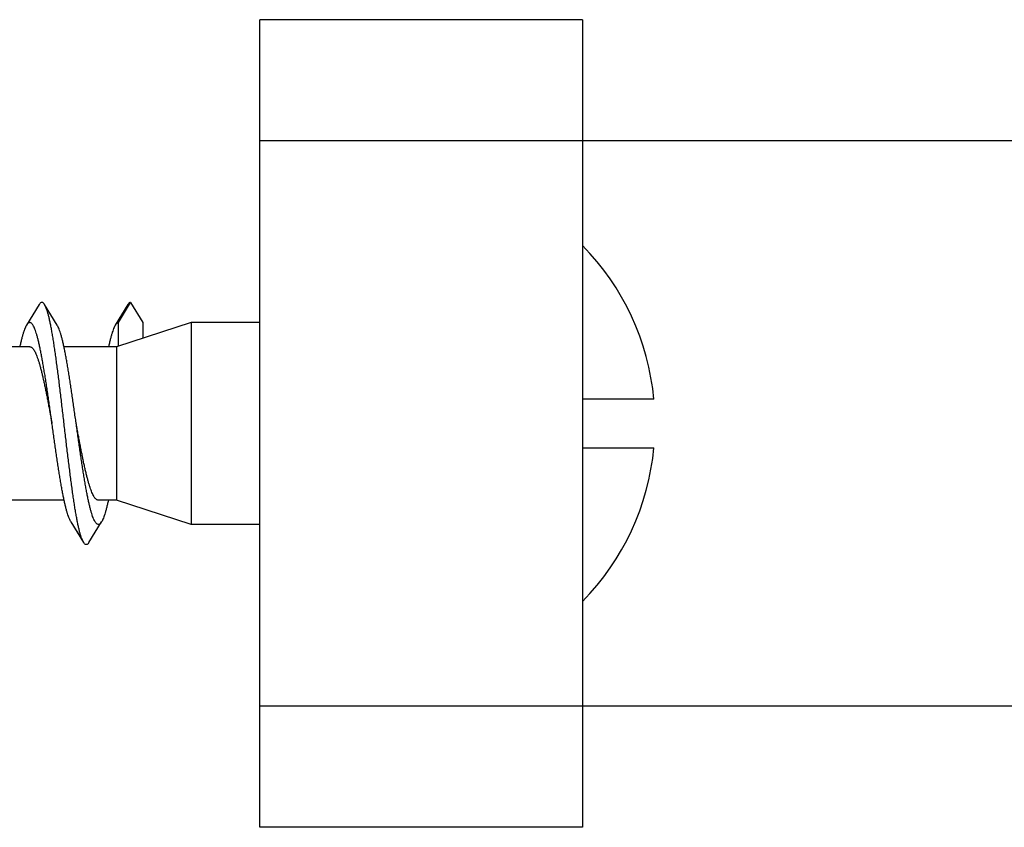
# Model space of a CAD drawing. Header units: millimetres. Extents: x 198 to 322, y 60 to 268.
# Tile 88 of 110: x 268.97 to 271.41, y 215.77 to 217.77. Entities that reach past the tile are written whole.
import ezdxf

# ---------------------------------------------------------------- set-up
doc = ezdxf.new("R2010")
doc.units = ezdxf.units.MM
doc.header["$LTSCALE"] = 30.734
doc.layers.get('0').update_dxf_attribs({"linetype": 'CONTINUOUS'})

msp = doc.modelspace()

# ---------------------------------------------------------------- linework, layer by layer
at = {"color": 7, "linetype": 'Continuous'}
for p, q in [((269.5678, 215.7675), (269.5678, 217.7675)), ((270.3678, 217.7675), (269.5678, 217.7675)), ((270.3678, 217.7675), (270.3678, 215.7675)), ((276.2478, 217.4675), (270.3678, 217.4675)), ((269.0211, 217.062), (268.9898, 217.0109)), ((269.0658, 217.0109), (269.0345, 217.062)), ((269.2411, 217.062), (269.2098, 217.0109)), ((269.2178, 217.0175), (269.2478, 217.0675)), ((269.2478, 217.0675), (269.2778, 217.0175)), ((269.3978, 217.0175), (269.2131, 216.9575)), ((269.2178, 216.959), (269.2178, 217.0175)), ((269.2778, 217.0175), (269.2778, 216.9785)), ((269.3978, 217.0175), (269.3978, 216.5175)), ((269.5678, 217.0175), (269.3978, 217.0175)), ((268.9978, 216.9575), (268.8626, 216.9575)), ((269.2131, 216.9575), (269.0826, 216.9575)), ((269.2131, 216.9575), (269.2131, 216.5775)), ((270.5449, 216.8275), (270.3678, 216.8275)), ((270.3678, 216.7075), (270.5449, 216.7075)), ((269.083, 216.5775), (268.9478, 216.5775)), ((269.2131, 216.5775), (269.1678, 216.5775)), ((269.3978, 216.5175), (269.2131, 216.5775)), ((269.0998, 216.524), (269.1311, 216.473)), ((269.1445, 216.473), (269.1758, 216.524)), ((269.5678, 216.5175), (269.3978, 216.5175)), ((269.1088, 216.5094), (269.12, 216.491)), ((276.2478, 216.0675), (270.3678, 216.0675)), ((270.3678, 215.7675), (269.5678, 215.7675))]:
    msp.add_line(p, q, dxfattribs=at)
at = {"color": 9, "linetype": 'Continuous'}
for p, q in [((270.3678, 217.4675), (269.5678, 217.4675)), ((270.3678, 216.0675), (269.5678, 216.0675))]:
    msp.add_line(p, q, dxfattribs=at)
at = {"color": 7, "linetype": 'Continuous'}
for start, end in [(5.4789, 44.4525), (315.5475, 354.5211)]:
    msp.add_arc((269.9188, 216.7675), 0.629, start, end, dxfattribs=at)
for points, knots in [([(269.0345, 217.062), (269.0344, 217.0621), (269.0337, 217.0632), (269.0324, 217.065), (269.0303, 217.0669), (269.028, 217.0677), (269.0256, 217.0671), (269.0235, 217.0654), (269.022, 217.0635), (269.0212, 217.0622), (269.0211, 217.062)], [0, 0, 0, 0, 0.00042068, 0.00393649, 0.00666264, 0.00886625, 0.01103109, 0.01365645, 0.01703523, 0.01805693, 0.01805693, 0.01805693, 0.01805693]), ([(269.1311, 216.473), (269.1305, 216.474), (269.1291, 216.4765), (269.1271, 216.4811), (269.125, 216.487), (269.1229, 216.4939), (269.1208, 216.5018), (269.1187, 216.5106), (269.1166, 216.5204), (269.1145, 216.5311), (269.1124, 216.5426), (269.1103, 216.555), (269.1082, 216.5681), (269.1061, 216.582), (269.104, 216.5965), (269.1019, 216.6117), (269.0998, 216.6274), (269.0977, 216.6436), (269.0956, 216.6603), (269.0935, 216.6774), (269.0913, 216.6948), (269.0892, 216.7125), (269.0871, 216.7303), (269.085, 216.7484), (269.0829, 216.7664), (269.0808, 216.7845), (269.0787, 216.8025), (269.0766, 216.8204), (269.0745, 216.8381), (269.0724, 216.8556), (269.0703, 216.8727), (269.0681, 216.8894), (269.066, 216.9057), (269.0639, 216.9215), (269.0618, 216.9367), (269.0597, 216.9513), (269.0576, 216.9653), (269.0555, 216.9785), (269.0534, 216.991), (269.0513, 217.0026), (269.0492, 217.0134), (269.0471, 217.0233), (269.045, 217.0322), (269.0429, 217.0402), (269.0408, 217.0472), (269.0387, 217.0532), (269.0367, 217.058), (269.0352, 217.0608), (269.0345, 217.062)], [0, 0, 0, 0, 0.0034362, 0.0087017, 0.0149372, 0.0221327, 0.0302968, 0.0394061, 0.0494171, 0.0603092, 0.0720635, 0.0846207, 0.0979244, 0.1119661, 0.1266826, 0.141995, 0.1578758, 0.1742817, 0.1911252, 0.2083362, 0.2259002, 0.24373, 0.2617316, 0.2798812, 0.2981172, 0.3163413, 0.3344876, 0.3525351, 0.3703894, 0.3879604, 0.4052313, 0.4221338, 0.4385771, 0.4545124, 0.4699142, 0.4847003, 0.4988014, 0.5122081, 0.5248616, 0.5366966, 0.5476884, 0.5578155, 0.5670269, 0.57529, 0.5826078, 0.588957, 0.5943264, 0.5983237, 0.5983237, 0.5983237, 0.5983237]), ([(269.2478, 217.0675), (269.2471, 217.0675), (269.2454, 217.067), (269.2433, 217.0652), (269.2419, 217.0633), (269.2412, 217.0622), (269.2411, 217.062)], [0, 0, 0, 0, 0.002182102, 0.004857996, 0.008306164, 0.009028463, 0.009028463, 0.009028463, 0.009028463]), ([(268.9898, 217.0109), (268.9897, 217.0108), (268.9888, 217.0093), (268.9871, 217.006), (268.9849, 217.0009), (268.9827, 216.9948), (268.9805, 216.9878), (268.9783, 216.9799), (268.9761, 216.9711), (268.9743, 216.9636), (268.9733, 216.9589), (268.973, 216.9575)], [0, 0, 0, 0, 0.00052837, 0.00527754, 0.0108973, 0.01738379, 0.02472444, 0.03292448, 0.04194931, 0.0517519, 0.05620798, 0.05620798, 0.05620798, 0.05620798]), ([(269.0528, 216.7675), (269.0524, 216.7704), (269.0512, 216.7786), (269.0493, 216.7921), (269.0471, 216.8078), (269.0449, 216.8233), (269.0427, 216.8385), (269.0405, 216.8535), (269.0383, 216.8682), (269.0361, 216.8825), (269.0339, 216.8962), (269.0316, 216.9095), (269.0294, 216.9222), (269.0272, 216.9343), (269.025, 216.9457), (269.0228, 216.9564), (269.0206, 216.9664), (269.0184, 216.9755), (269.0162, 216.9839), (269.014, 216.9913), (269.0118, 216.9979), (269.0096, 217.0035), (269.0074, 217.0082), (269.0052, 217.012), (269.003, 217.0148), (269.0008, 217.0167), (268.9984, 217.0176), (268.996, 217.0173), (268.9937, 217.0159), (268.9916, 217.0137), (268.9903, 217.0119), (268.9898, 217.0109)], [0, 0, 0, 0, 0.00895, 0.0248742, 0.0407261, 0.0564231, 0.071874, 0.0870508, 0.1019036, 0.1163452, 0.1303151, 0.1437986, 0.1567206, 0.1690104, 0.1806553, 0.1916087, 0.2018093, 0.2112263, 0.2198495, 0.2276344, 0.2345518, 0.2406105, 0.2458025, 0.2501347, 0.2536604, 0.2564889, 0.2588311, 0.2610587, 0.2636028, 0.2667584, 0.2701445, 0.2701445, 0.2701445, 0.2701445]), ([(269.1128, 216.7675), (269.1124, 216.7704), (269.1112, 216.7786), (269.1093, 216.7921), (269.1071, 216.8078), (269.1049, 216.8233), (269.1027, 216.8385), (269.1005, 216.8535), (269.0983, 216.8682), (269.0961, 216.8825), (269.0939, 216.8962), (269.0916, 216.9095), (269.0894, 216.9222), (269.0872, 216.9343), (269.085, 216.9457), (269.0828, 216.9564), (269.0806, 216.9664), (269.0784, 216.9755), (269.0762, 216.9839), (269.074, 216.9913), (269.0718, 216.9979), (269.0696, 217.0035), (269.0676, 217.0078), (269.0663, 217.0101), (269.0658, 217.0109)], [0, 0, 0, 0, 0.00895, 0.0248742, 0.0407261, 0.0564231, 0.071874, 0.0870508, 0.1019036, 0.1163452, 0.1303151, 0.1437986, 0.1567206, 0.1690104, 0.1806553, 0.1916087, 0.2018093, 0.2112263, 0.2198495, 0.2276344, 0.2345518, 0.2406105, 0.2458025, 0.2486348, 0.2486348, 0.2486348, 0.2486348]), ([(269.2098, 217.0109), (269.2095, 217.0105), (269.2084, 217.0086), (269.2065, 217.0048), (269.2043, 216.9994), (269.2021, 216.9931), (269.1999, 216.9858), (269.1977, 216.9777), (269.1955, 216.9688), (269.194, 216.9619), (269.1931, 216.9581), (269.193, 216.9575)], [0, 0, 0, 0, 0.00165215, 0.00662285, 0.01246344, 0.01916358, 0.02672691, 0.03514108, 0.04436479, 0.0543628, 0.05620796, 0.05620796, 0.05620796, 0.05620796]), ([(269.2178, 217.0175), (269.217, 217.0175), (269.2154, 217.0171), (269.2131, 217.0154), (269.2113, 217.0132), (269.2102, 217.0116), (269.2098, 217.0109)], [0, 0, 0, 0, 0.00227105, 0.00494974, 0.00828742, 0.01075611, 0.01075611, 0.01075611, 0.01075611]), ([(268.9978, 216.9575), (268.9986, 216.9575), (269.0003, 216.9572), (269.0027, 216.9558), (269.005, 216.9536), (269.0073, 216.9506), (269.0097, 216.9468), (269.012, 216.9422), (269.0143, 216.9369), (269.0166, 216.9308), (269.019, 216.9239), (269.0213, 216.9164), (269.0236, 216.9082), (269.0259, 216.8994), (269.0283, 216.89), (269.0306, 216.88), (269.0329, 216.8696), (269.0353, 216.8587), (269.0376, 216.8473), (269.0399, 216.8357), (269.0423, 216.8237), (269.0446, 216.8115), (269.0469, 216.799), (269.0493, 216.7865), (269.0512, 216.7759), (269.0524, 216.7696), (269.0528, 216.7675)], [0, 0, 0, 0, 0.0023772, 0.0050427, 0.0081961, 0.0119523, 0.0163858, 0.0215191, 0.0273483, 0.0338837, 0.0411131, 0.0489993, 0.057517, 0.066656, 0.0763631, 0.0865869, 0.0973182, 0.1084986, 0.1200585, 0.1319797, 0.1442114, 0.1566747, 0.1693261, 0.1821363, 0.195023, 0.2014769, 0.2014769, 0.2014769, 0.2014769]), ([(269.0998, 216.524), (269.0992, 216.525), (269.0978, 216.5275), (269.0957, 216.532), (269.0935, 216.5378), (269.0913, 216.5445), (269.0891, 216.552), (269.0869, 216.5605), (269.0847, 216.5697), (269.0825, 216.5798), (269.0803, 216.5905), (269.0781, 216.602), (269.0759, 216.6142), (269.0737, 216.627), (269.0715, 216.6403), (269.0692, 216.6542), (269.067, 216.6685), (269.0648, 216.6832), (269.0626, 216.6982), (269.0604, 216.7135), (269.0582, 216.7291), (269.056, 216.7447), (269.0542, 216.7576), (269.0531, 216.7652), (269.0528, 216.7675)], [0, 0, 0, 0, 0.003411, 0.0086977, 0.0148565, 0.0218908, 0.0297737, 0.0384788, 0.0480043, 0.0583044, 0.0693227, 0.0810479, 0.0934367, 0.1064175, 0.119944, 0.1339964, 0.148495, 0.1633617, 0.1785833, 0.1940894, 0.2097888, 0.2256386, 0.2416019, 0.2486347, 0.2486347, 0.2486347, 0.2486347]), ([(269.1758, 216.524), (269.1752, 216.5229), (269.1738, 216.521), (269.1716, 216.5188), (269.1693, 216.5175), (269.1669, 216.5174), (269.1645, 216.5184), (269.1623, 216.5204), (269.1601, 216.5233), (269.1579, 216.5272), (269.1557, 216.532), (269.1535, 216.5378), (269.1513, 216.5445), (269.1491, 216.552), (269.1469, 216.5605), (269.1447, 216.5697), (269.1425, 216.5798), (269.1403, 216.5905), (269.1381, 216.602), (269.1359, 216.6142), (269.1337, 216.627), (269.1315, 216.6403), (269.1292, 216.6542), (269.127, 216.6685), (269.1248, 216.6832), (269.1226, 216.6982), (269.1204, 216.7135), (269.1182, 216.7291), (269.116, 216.7447), (269.1142, 216.7576), (269.1131, 216.7652), (269.1128, 216.7675)], [0, 0, 0, 0, 0.0038035, 0.0068716, 0.0093572, 0.0115793, 0.0139628, 0.0168606, 0.020482, 0.0249201, 0.0302069, 0.0363657, 0.0433999, 0.0512828, 0.059988, 0.0695135, 0.0798136, 0.0908318, 0.1025571, 0.1149459, 0.1279267, 0.1414532, 0.1555056, 0.1700042, 0.1848708, 0.2000924, 0.2155986, 0.231298, 0.2471478, 0.263111, 0.2701438, 0.2701438, 0.2701438, 0.2701438]), ([(269.1678, 216.5775), (269.1672, 216.5775), (269.1658, 216.5777), (269.1635, 216.5788), (269.1611, 216.5808), (269.1588, 216.5836), (269.1565, 216.5872), (269.1541, 216.5916), (269.1518, 216.5968), (269.1495, 216.6028), (269.1471, 216.6095), (269.1448, 216.6169), (269.1424, 216.625), (269.1401, 216.6338), (269.1377, 216.6431), (269.1354, 216.653), (269.1331, 216.6635), (269.1307, 216.6744), (269.1284, 216.6857), (269.126, 216.6974), (269.1237, 216.7094), (269.1213, 216.7216), (269.119, 216.7341), (269.1166, 216.7467), (269.1146, 216.7579), (269.1133, 216.7648), (269.1128, 216.7675)], [0, 0, 0, 0, 0.0017505, 0.0043292, 0.0073609, 0.0109888, 0.01528, 0.0202658, 0.0259751, 0.0323969, 0.0395037, 0.0472947, 0.0557471, 0.0648115, 0.0744496, 0.0846529, 0.0953612, 0.1065076, 0.1180789, 0.1300252, 0.1422689, 0.1547584, 0.1674756, 0.18034, 0.1932719, 0.2014806, 0.2014806, 0.2014806, 0.2014806]), ([(269.1926, 216.5775), (269.1922, 216.5756), (269.1911, 216.5706), (269.1892, 216.5627), (269.187, 216.5541), (269.1848, 216.5463), (269.1826, 216.5394), (269.1804, 216.5334), (269.1782, 216.5283), (269.1766, 216.5253), (269.1758, 216.524)], [0, 0, 0, 0, 0.00565893, 0.01538687, 0.02430647, 0.03239506, 0.0396472, 0.04603186, 0.05153678, 0.0562078, 0.0562078, 0.0562078, 0.0562078]), ([(269.1445, 216.473), (269.1444, 216.4728), (269.1437, 216.4717), (269.1424, 216.4699), (269.1402, 216.468), (269.1379, 216.4673), (269.1355, 216.4679), (269.1334, 216.4697), (269.132, 216.4715), (269.1312, 216.4727), (269.1311, 216.473)], [0, 0, 0, 0, 0.00057182, 0.00405407, 0.00675512, 0.00894712, 0.01112039, 0.01377106, 0.0171846, 0.01805694, 0.01805694, 0.01805694, 0.01805694])]:
    msp.add_open_spline(points, degree=3, knots=knots, dxfattribs=at)

doc.saveas('drawing.dxf')
